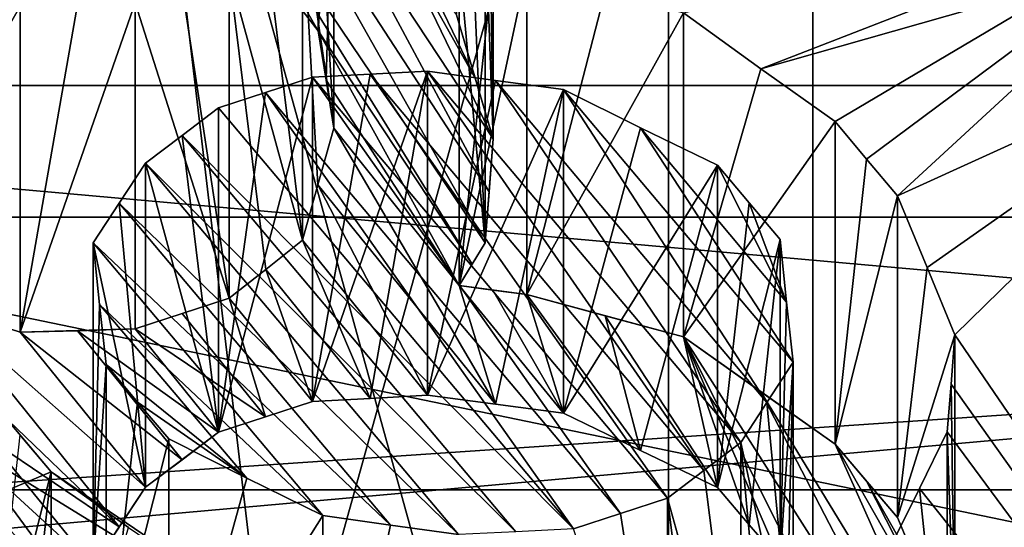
# Model space of a CAD drawing. Header units: millimetres. Extents: x -20 to 172, y -100 to 100.
# Tile 55 of 256: x 114.74 to 117.48, y -51.14 to -49.73. Entities that reach past the tile are written whole.
import ezdxf

# ---------------------------------------------------------------- set-up
doc = ezdxf.new("R2010")
doc.units = ezdxf.units.MM
doc.header["$LTSCALE"] = 37.722908
for name, color, linetype in [('1317', 7, 'CONTINUOUS'), ('1321', 7, 'CONTINUOUS'), ('1334', 7, 'CONTINUOUS'), ('1340', 7, 'CONTINUOUS'), ('1342', 7, 'CONTINUOUS'), ('1343', 7, 'CONTINUOUS'), ('1346', 7, 'CONTINUOUS'), ('1347', 7, 'CONTINUOUS'), ('2421', 7, 'CONTINUOUS'), ('2445', 7, 'CONTINUOUS'), ('2455', 7, 'CONTINUOUS'), ('2471', 7, 'CONTINUOUS'), ('2483', 7, 'CONTINUOUS'), ('2493', 7, 'CONTINUOUS'), ('3634', 7, 'CONTINUOUS'), ('3637', 7, 'CONTINUOUS'), ('3639', 7, 'CONTINUOUS'), ('3645', 7, 'CONTINUOUS'), ('3739', 7, 'CONTINUOUS'), ('3740', 7, 'CONTINUOUS'), ('3741', 7, 'CONTINUOUS'), ('3742', 7, 'CONTINUOUS'), ('3743', 7, 'CONTINUOUS'), ('3744', 7, 'CONTINUOUS'), ('3745', 7, 'CONTINUOUS'), ('3751', 7, 'CONTINUOUS'), ('3752', 7, 'CONTINUOUS'), ('3770', 7, 'CONTINUOUS'), ('3771', 7, 'CONTINUOUS'), ('3772', 7, 'CONTINUOUS'), ('3773', 7, 'CONTINUOUS'), ('3774', 7, 'CONTINUOUS'), ('3775', 7, 'CONTINUOUS'), ('3776', 7, 'CONTINUOUS'), ('3777', 7, 'CONTINUOUS'), ('3778', 7, 'CONTINUOUS'), ('3779', 7, 'CONTINUOUS'), ('3780', 7, 'CONTINUOUS'), ('3781', 7, 'CONTINUOUS'), ('3782', 7, 'CONTINUOUS'), ('3783', 7, 'CONTINUOUS'), ('3784', 7, 'CONTINUOUS'), ('3785', 7, 'CONTINUOUS'), ('3786', 7, 'CONTINUOUS'), ('3788', 7, 'CONTINUOUS'), ('3794', 7, 'CONTINUOUS'), ('3795', 7, 'CONTINUOUS'), ('3796', 7, 'CONTINUOUS'), ('3797', 7, 'CONTINUOUS'), ('3798', 7, 'CONTINUOUS'), ('3799', 7, 'CONTINUOUS'), ('3800', 7, 'CONTINUOUS'), ('3850', 7, 'CONTINUOUS'), ('4073', 7, 'CONTINUOUS'), ('4076', 7, 'CONTINUOUS')]:
    doc.layers.add(name, color=color, linetype=linetype)

msp = doc.modelspace()

# ---------------------------------------------------------------- linework, layer by layer
at = {"layer": '1317', "color": 7, "linetype": 'Continuous'}
msp.add_3dface([(120, -51.6423, -65.4471), (109.3935, -52.4456, -66.8384), (113.636, -50.3243, -63.1642), (120, -51.6423, -65.4471)], dxfattribs=at)
at = {"layer": '1321', "color": 7, "linetype": 'Continuous'}
for points in [[(113.636, -52.9224, -61.6642), (120, -54.2404, -63.9471), (113.636, -50.3243, -63.1642), (113.636, -52.9224, -61.6642)], [(120, -54.2404, -63.9471), (120, -51.6423, -65.4471), (113.636, -50.3243, -63.1642), (120, -54.2404, -63.9471)]]:
    msp.add_3dface(points, dxfattribs=at)
at = {"layer": '1334', "color": 7, "linetype": 'Continuous', "true_color": 0xf5f5f5}
for points in [[(115.875, -46.168, -49.9654), (111.75, -49.7404, -56.1529), (109.6088, -46.74, -50.956), (115.875, -46.168, -49.9654)], [(111.75, -49.7404, -56.1529), (115.875, -53.3127, -62.3404), (108, -49.7404, -56.1529), (111.75, -49.7404, -56.1529)], [(108, -49.7404, -56.1529), (115.875, -53.3127, -62.3404), (109.6088, -52.7408, -61.3497), (108, -49.7404, -56.1529)]]:
    msp.add_3dface(points, dxfattribs=at)
at = {"layer": '1340', "color": 7, "linetype": 'Continuous', "true_color": 0xf5f5f5}
for points in [[(120, -53.6186, -37.9138), (120, -43.7404, -43.617), (116.9428, -43.9306, -45.5452), (120, -53.6186, -37.9138)], [(116.9428, -43.9306, -45.5452), (114, -44.5442, -47.1529), (116.9428, -55.1934, -39.0427), (116.9428, -43.9306, -45.5452)], [(120, -53.6186, -37.9138), (116.9428, -43.9306, -45.5452), (116.9428, -55.1934, -39.0427), (120, -53.6186, -37.9138)], [(114, -44.5442, -47.1529), (114, -56.2789, -40.3779), (116.9428, -55.1934, -39.0427), (114, -44.5442, -47.1529)]]:
    msp.add_3dface(points, dxfattribs=at)
at = {"layer": '1342', "color": 7, "linetype": 'Continuous', "true_color": 0xf5f5f5}
for points in [[(114.0093, -62.0504, -53.0395), (116.5413, -63.3164, -55.2322), (113.0825, -50.8944, -55.4866), (114.0093, -62.0504, -53.0395)], [(113.0825, -50.8944, -55.4866), (116.5413, -63.3164, -55.2322), (116.5413, -53.8897, -60.6747), (113.0825, -50.8944, -55.4866)]]:
    msp.add_3dface(points, dxfattribs=at)
at = {"layer": '1343', "color": 7, "linetype": 'Continuous', "true_color": 0xf5f5f5}
for points in [[(113.0825, -60.321, -50.0441), (113.0825, -50.8944, -55.4866), (116.5413, -47.899, -50.2985), (113.0825, -60.321, -50.0441)], [(116.5413, -57.3257, -44.856), (113.0825, -60.321, -50.0441), (116.5413, -47.899, -50.2985), (116.5413, -57.3257, -44.856)], [(123.4587, -57.3257, -44.856), (116.5413, -57.3257, -44.856), (123.4587, -47.899, -50.2985), (123.4587, -57.3257, -44.856)], [(123.4587, -47.899, -50.2985), (116.5413, -57.3257, -44.856), (116.5413, -47.899, -50.2985), (123.4587, -47.899, -50.2985)]]:
    msp.add_3dface(points, dxfattribs=at)
at = {"layer": '1346', "color": 7, "linetype": 'Continuous', "true_color": 0xf5f5f5}
for points in [[(111.75, -49.7404, -56.1529), (115.875, -46.168, -49.9654), (113.0825, -50.8944, -55.4866), (111.75, -49.7404, -56.1529)], [(113.0825, -50.8944, -55.4866), (115.875, -46.168, -49.9654), (116.5413, -47.899, -50.2985), (113.0825, -50.8944, -55.4866)]]:
    msp.add_3dface(points, dxfattribs=at)
at = {"layer": '1347', "color": 7, "linetype": 'Continuous', "true_color": 0xf5f5f5}
for points in [[(115.875, -53.3127, -62.3404), (111.75, -49.7404, -56.1529), (116.5413, -53.8897, -60.6747), (115.875, -53.3127, -62.3404)], [(111.75, -49.7404, -56.1529), (113.0825, -50.8944, -55.4866), (116.5413, -53.8897, -60.6747), (111.75, -49.7404, -56.1529)]]:
    msp.add_3dface(points, dxfattribs=at)
at = {"layer": '2421', "color": 250, "linetype": 'Continuous', "true_color": 0x323232}
for points in [[(144.5, -55.9103, 76.8394), (144.5, -48.9821, 80.8394), (95.5, -48.9821, 80.8394), (144.5, -55.9103, 76.8394)], [(95.5, -55.9103, 76.8394), (144.5, -55.9103, 76.8394), (95.5, -48.9821, 80.8394), (95.5, -55.9103, 76.8394)]]:
    msp.add_3dface(points, dxfattribs=at)
at = {"layer": '2445', "color": 250, "linetype": 'Continuous', "true_color": 0x323232}
for points in [[(128.5, -49.9103, 66.4471), (111.5, -49.9103, 66.4471), (128.5, -42.9821, 70.4471), (128.5, -49.9103, 66.4471)], [(128.5, -42.9821, 70.4471), (111.5, -49.9103, 66.4471), (111.5, -42.9821, 70.4471), (128.5, -42.9821, 70.4471)]]:
    msp.add_3dface(points, dxfattribs=at)
at = {"layer": '2455', "color": 250, "linetype": 'Continuous', "true_color": 0x323232}
for points in [[(111.5, -49.9103, 66.4471), (128.5, -49.9103, 66.4471), (128.5, -51.4279, 66.2473), (111.5, -49.9103, 66.4471)], [(111.5, -51.4279, 66.2473), (111.5, -49.9103, 66.4471), (128.5, -51.4279, 66.2473), (111.5, -51.4279, 66.2473)]]:
    msp.add_3dface(points, dxfattribs=at)
at = {"layer": '2471', "color": 250, "linetype": 'Continuous', "true_color": 0x323232}
for points in [[(144.5, -48.9821, -80.8394), (144.5, -55.9103, -76.8394), (95.5, -55.9103, -76.8394), (144.5, -48.9821, -80.8394)], [(144.5, -48.9821, -80.8394), (95.5, -55.9103, -76.8394), (95.5, -48.9821, -80.8394), (144.5, -48.9821, -80.8394)]]:
    msp.add_3dface(points, dxfattribs=at)
at = {"layer": '2483', "color": 250, "linetype": 'Continuous', "true_color": 0x323232}
for points in [[(111.5, -42.9821, -70.4471), (111.5, -49.9103, -66.4471), (128.5, -49.9103, -66.4471), (111.5, -42.9821, -70.4471)], [(128.5, -42.9821, -70.4471), (111.5, -42.9821, -70.4471), (128.5, -49.9103, -66.4471), (128.5, -42.9821, -70.4471)]]:
    msp.add_3dface(points, dxfattribs=at)
at = {"layer": '2493', "color": 250, "linetype": 'Continuous', "true_color": 0x323232}
for points in [[(128.5, -49.9103, -66.4471), (111.5, -49.9103, -66.4471), (111.5, -51.4279, -66.2473), (128.5, -49.9103, -66.4471)], [(128.5, -49.9103, -66.4471), (111.5, -51.4279, -66.2473), (128.5, -51.4279, -66.2473), (128.5, -49.9103, -66.4471)]]:
    msp.add_3dface(points, dxfattribs=at)
at = {"layer": '3634', "color": 7, "linetype": 'Continuous', "true_color": 0xf5f5f5}
for points in [[(116.5832, -49.7074, 47.4776), (121.2415, -48.6011, 46.1946), (116.7982, -49.8632, 47.5998), (116.5832, -49.7074, 47.4776)], [(116.7982, -49.8632, 47.5998), (121.2415, -48.6011, 46.1946), (118.1181, -49.3505, 46.9333), (116.7982, -49.8632, 47.5998)], [(117.0046, -50.0104, 47.7186), (116.7982, -49.8632, 47.5998), (118.1181, -49.3505, 46.9333), (117.0046, -50.0104, 47.7186)], [(117.0925, -50.1151, 47.8138), (117.0046, -50.0104, 47.7186), (118.1181, -49.3505, 46.9333), (117.0925, -50.1151, 47.8138)], [(117.1789, -50.2172, 47.9079), (117.0925, -50.1151, 47.8138), (118.1181, -49.3505, 46.9333), (117.1789, -50.2172, 47.9079)], [(117.1789, -50.2172, 47.9079), (118.1181, -49.3505, 46.9333), (118.2164, -49.7448, 47.3093), (117.1789, -50.2172, 47.9079)], [(117.2607, -50.4163, 48.1071), (117.1789, -50.2172, 47.9079), (118.2164, -49.7448, 47.3093), (117.2607, -50.4163, 48.1071)], [(117.3385, -50.6034, 48.298), (117.2607, -50.4163, 48.1071), (118.2164, -49.7448, 47.3093), (117.3385, -50.6034, 48.298)], [(120, -54.5035, 53.4029), (117.3385, -50.6034, 48.298), (118.2164, -49.7448, 47.3093), (120, -54.5035, 53.4029)], [(117.3385, -50.6034, 48.298), (120, -54.5035, 53.4029), (117.3274, -50.7412, 48.4503), (117.3385, -50.6034, 48.298)], [(117.3274, -50.7412, 48.4503), (120, -54.5035, 53.4029), (117.3165, -50.8734, 48.5986), (117.3274, -50.7412, 48.4503)], [(114.6486, -50.7785, 49.0488), (114.8229, -50.9852, 49.2382), (113.6805, -51.4663, 50.1756), (114.6486, -50.7785, 49.0488)], [(114.7354, -50.8818, 49.1429), (114.8229, -50.9852, 49.2382), (114.6486, -50.7785, 49.0488), (114.7354, -50.8818, 49.1429)], [(117.3165, -50.8734, 48.5986), (120, -54.5035, 53.4029), (117.2395, -51.0311, 48.7872), (117.3165, -50.8734, 48.5986)], [(114.8229, -50.9852, 49.2382), (120, -54.5035, 53.4029), (113.6805, -51.4663, 50.1756), (114.8229, -50.9852, 49.2382)], [(115.0379, -51.14, 49.361), (120, -54.5035, 53.4029), (114.8229, -50.9852, 49.2382), (115.0379, -51.14, 49.361)], [(117.2395, -51.0311, 48.7872), (120, -54.5035, 53.4029), (117.1636, -51.1845, 48.9741), (117.2395, -51.0311, 48.7872)]]:
    msp.add_3dface(points, dxfattribs=at)
at = {"layer": '3637', "color": 7, "linetype": 'Continuous', "true_color": 0xf5f5f5}
for points in [[(115.7108, -49.8786, 47.8156), (115.8707, -49.8699, 47.7735), (116.6399, -50.9814, 48.826), (115.7108, -49.8786, 47.8156)], [(116.0595, -49.8961, 47.7628), (116.7422, -50.9035, 48.7203), (115.8707, -49.8699, 47.7735), (116.0595, -49.8961, 47.7628)], [(115.8707, -49.8699, 47.7735), (116.7422, -50.9035, 48.7203), (116.6399, -50.9814, 48.826), (115.8707, -49.8699, 47.7735)], [(115.4199, -49.9294, 47.9319), (115.5508, -49.8864, 47.8582), (116.4076, -51.1008, 49.0049), (115.4199, -49.9294, 47.9319)], [(115.5508, -49.8864, 47.8582), (115.7108, -49.8786, 47.8156), (116.5385, -51.0578, 48.9312), (115.5508, -49.8864, 47.8582)], [(116.4076, -51.1008, 49.0049), (115.5508, -49.8864, 47.8582), (116.5385, -51.0578, 48.9312), (116.4076, -51.1008, 49.0049)], [(116.5385, -51.0578, 48.9312), (115.7108, -49.8786, 47.8156), (116.6399, -50.9814, 48.826), (116.5385, -51.0578, 48.9312)], [(116.815, -50.7919, 48.5833), (116.7422, -50.9035, 48.7203), (116.0595, -49.8961, 47.7628), (116.815, -50.7919, 48.5833)], [(116.2487, -49.9212, 47.7526), (116.815, -50.7919, 48.5833), (116.0595, -49.8961, 47.7628), (116.2487, -49.9212, 47.7526)], [(116.8878, -50.6792, 48.447), (116.815, -50.7919, 48.5833), (116.2487, -49.9212, 47.7526), (116.8878, -50.6792, 48.447)], [(116.4633, -50.0275, 47.8234), (116.8878, -50.6792, 48.447), (116.2487, -49.9212, 47.7526), (116.4633, -50.0275, 47.8234)], [(115.289, -49.9717, 48.006), (115.4199, -49.9294, 47.9319), (116.2767, -51.1431, 49.079), (115.289, -49.9717, 48.006)], [(116.2767, -51.1431, 49.079), (115.4199, -49.9294, 47.9319), (116.4076, -51.1008, 49.0049), (116.2767, -51.1431, 49.079)], [(115.1872, -50.0492, 48.1112), (115.289, -49.9717, 48.006), (116.2767, -51.1431, 49.079), (115.1872, -50.0492, 48.1112)], [(116.87, -50.5126, 48.2682), (116.8878, -50.6792, 48.447), (116.4633, -50.0275, 47.8234), (116.87, -50.5126, 48.2682)], [(116.6774, -50.1316, 47.895), (116.87, -50.5126, 48.2682), (116.4633, -50.0275, 47.8234), (116.6774, -50.1316, 47.895)], [(115.0854, -50.1259, 48.2169), (115.1872, -50.0492, 48.1112), (116.1166, -51.1517, 49.1212), (115.0854, -50.1259, 48.2169)], [(116.1166, -51.1517, 49.1212), (115.1872, -50.0492, 48.1112), (116.2767, -51.1431, 49.079), (116.1166, -51.1517, 49.1212)], [(115.0126, -50.2374, 48.3539), (115.0854, -50.1259, 48.2169), (115.9569, -51.1595, 49.1637), (115.0126, -50.2374, 48.3539)], [(115.9569, -51.1595, 49.1637), (115.0854, -50.1259, 48.2169), (116.1166, -51.1517, 49.1212), (115.9569, -51.1595, 49.1637)], [(116.7655, -50.2365, 47.9905), (116.87, -50.5126, 48.2682), (116.6774, -50.1316, 47.895), (116.7655, -50.2365, 47.9905)], [(114.9398, -50.3479, 48.4917), (115.0126, -50.2374, 48.3539), (115.7678, -51.1332, 49.1745), (114.9398, -50.3479, 48.4917)], [(115.7678, -51.1332, 49.1745), (115.0126, -50.2374, 48.3539), (115.9569, -51.1595, 49.1637), (115.7678, -51.1332, 49.1745)], [(116.8517, -50.3383, 48.0843), (116.87, -50.5126, 48.2682), (116.7655, -50.2365, 47.9905), (116.8517, -50.3383, 48.0843)], [(114.958, -50.5194, 48.6746), (114.9398, -50.3479, 48.4917), (115.5789, -51.1059, 49.186), (114.958, -50.5194, 48.6746)], [(115.5789, -51.1059, 49.186), (114.9398, -50.3479, 48.4917), (115.7678, -51.1332, 49.1745), (115.5789, -51.1059, 49.186)], [(114.9758, -50.6863, 48.8557), (114.958, -50.5194, 48.6746), (115.3679, -51.0021, 49.1161), (114.9758, -50.6863, 48.8557)], [(115.3679, -51.0021, 49.1161), (114.958, -50.5194, 48.6746), (115.5789, -51.1059, 49.186), (115.3679, -51.0021, 49.1161)], [(115.0636, -50.7907, 48.9508), (114.9758, -50.6863, 48.8557), (115.3679, -51.0021, 49.1161), (115.0636, -50.7907, 48.9508)], [(115.1501, -50.893, 49.0451), (115.0636, -50.7907, 48.9508), (115.3679, -51.0021, 49.1161), (115.1501, -50.893, 49.0451)]]:
    msp.add_3dface(points, dxfattribs=at)
at = {"layer": '3639', "color": 7, "linetype": 'Continuous', "true_color": 0xf5f5f5}
for points in [[(114.4, -41.6338, 70.0708), (125.6, -50.2763, 65.0811), (119.9981, -41.001, 70.4362), (114.4, -41.6338, 70.0708)], [(114.4, -50.2763, 65.0811), (125.6, -50.2763, 65.0811), (114.4, -41.6338, 70.0708), (114.4, -50.2763, 65.0811)]]:
    msp.add_3dface(points, dxfattribs=at)
at = {"layer": '3645', "color": 7, "linetype": 'Continuous', "true_color": 0xf5f5f5}
for points in [[(125.6, -50.2763, 65.0811), (114.4, -50.2763, 65.0811), (114.4, -51.0351, 64.9812), (125.6, -50.2763, 65.0811)], [(125.6, -51.0351, 64.9812), (125.6, -50.2763, 65.0811), (114.4, -51.0351, 64.9812), (125.6, -51.0351, 64.9812)], [(114.4, -51.6423, 65.4471), (125.6, -51.6423, 65.4471), (125.6, -51.0351, 64.9812), (114.4, -51.6423, 65.4471)], [(114.4, -51.6423, 65.4471), (125.6, -51.0351, 64.9812), (114.4, -51.0351, 64.9812), (114.4, -51.6423, 65.4471)]]:
    msp.add_3dface(points, dxfattribs=at)
at = {"layer": '3739', "color": 7, "linetype": 'Continuous', "true_color": 0xf5f5f5}
for points in [[(115.9582, -49.5617, 47.4457), (116.0527, -49.5748, 47.4403), (115.9582, -50.4666, 46.9233), (115.9582, -49.5617, 47.4457)], [(116.0527, -49.5748, 47.4403), (116.1472, -49.5876, 47.4351), (115.9582, -50.4666, 46.9233), (116.0527, -49.5748, 47.4403)], [(116.1472, -49.5876, 47.4351), (116.1472, -50.4916, 46.9132), (115.9582, -50.4666, 46.9233), (116.1472, -49.5876, 47.4351)], [(115.9582, -50.4666, 46.9233), (116.1472, -50.4916, 46.9132), (116.0527, -50.4792, 46.9182), (115.9582, -50.4666, 46.9233)]]:
    msp.add_3dface(points, dxfattribs=at)
at = {"layer": '3740', "color": 7, "linetype": 'Continuous', "true_color": 0xf5f5f5}
for points in [[(116.1472, -49.5876, 47.4351), (116.3651, -49.6483, 47.4559), (116.1472, -50.4916, 46.9132), (116.1472, -49.5876, 47.4351)], [(116.3651, -49.6483, 47.4559), (116.5832, -49.7074, 47.4776), (116.1472, -50.4916, 46.9132), (116.3651, -49.6483, 47.4559)], [(116.1472, -50.4916, 46.9132), (116.5832, -49.7074, 47.4776), (116.5832, -50.6089, 46.9571), (116.1472, -50.4916, 46.9132)], [(116.1472, -50.4916, 46.9132), (116.5832, -50.6089, 46.9571), (116.3651, -50.5509, 46.9347), (116.1472, -50.4916, 46.9132)]]:
    msp.add_3dface(points, dxfattribs=at)
at = {"layer": '3741', "color": 7, "linetype": 'Continuous', "true_color": 0xf5f5f5}
for points in [[(116.5832, -49.7074, 47.4776), (116.7982, -49.8632, 47.5998), (116.5832, -50.6089, 46.9571), (116.5832, -49.7074, 47.4776)], [(116.7982, -49.8632, 47.5998), (117.0046, -50.0104, 47.7186), (116.5832, -50.6089, 46.9571), (116.7982, -49.8632, 47.5998)], [(116.5832, -50.6089, 46.9571), (117.0046, -50.0104, 47.7186), (117.0046, -50.9075, 47.2007), (116.5832, -50.6089, 46.9571)], [(116.5832, -50.6089, 46.9571), (117.0046, -50.9075, 47.2007), (116.7982, -50.7624, 47.0806), (116.5832, -50.6089, 46.9571)]]:
    msp.add_3dface(points, dxfattribs=at)
at = {"layer": '3742', "color": 7, "linetype": 'Continuous', "true_color": 0xf5f5f5}
for points in [[(117.0046, -50.0104, 47.7186), (117.0925, -50.1151, 47.8138), (117.0046, -50.9075, 47.2007), (117.0046, -50.0104, 47.7186)], [(117.0925, -50.1151, 47.8138), (117.1789, -50.2172, 47.9079), (117.0046, -50.9075, 47.2007), (117.0925, -50.1151, 47.8138)], [(117.0046, -50.9075, 47.2007), (117.1789, -50.2172, 47.9079), (117.1789, -51.1117, 47.3915), (117.0046, -50.9075, 47.2007)], [(117.0046, -50.9075, 47.2007), (117.1789, -51.1117, 47.3915), (117.0925, -51.0108, 47.2966), (117.0046, -50.9075, 47.2007)]]:
    msp.add_3dface(points, dxfattribs=at)
at = {"layer": '3743', "color": 7, "linetype": 'Continuous', "true_color": 0xf5f5f5}
for points in [[(117.1789, -50.2172, 47.9079), (117.2607, -50.4163, 48.1071), (117.1789, -51.1117, 47.3915), (117.1789, -50.2172, 47.9079)], [(117.2607, -50.4163, 48.1071), (117.3385, -50.6034, 48.298), (117.1789, -51.1117, 47.3915), (117.2607, -50.4163, 48.1071)], [(117.1789, -51.1117, 47.3915), (117.3385, -50.6034, 48.298), (117.3385, -51.4937, 47.784), (117.1789, -51.1117, 47.3915)], [(117.1789, -51.1117, 47.3915), (117.3385, -51.4937, 47.784), (117.2608, -51.3087, 47.592), (117.1789, -51.1117, 47.3915)]]:
    msp.add_3dface(points, dxfattribs=at)
at = {"layer": '3744', "color": 7, "linetype": 'Continuous', "true_color": 0xf5f5f5}
for points in [[(117.3385, -50.6034, 48.298), (117.3274, -50.7412, 48.4503), (117.3385, -51.4937, 47.784), (117.3385, -50.6034, 48.298)], [(117.3274, -50.7412, 48.4503), (117.3165, -50.8734, 48.5986), (117.3385, -51.4937, 47.784), (117.3274, -50.7412, 48.4503)], [(117.3385, -51.4937, 47.784), (117.3165, -50.8734, 48.5986), (117.3165, -51.7612, 48.0861), (117.3385, -51.4937, 47.784)]]:
    msp.add_3dface(points, dxfattribs=at)
at = {"layer": '3745', "color": 7, "linetype": 'Continuous', "true_color": 0xf5f5f5}
for points in [[(117.3165, -50.8734, 48.5986), (117.2395, -51.0311, 48.7872), (117.3165, -51.7612, 48.0861), (117.3165, -50.8734, 48.5986)], [(117.2395, -51.0311, 48.7872), (117.1636, -51.1845, 48.9741), (117.3165, -51.7612, 48.0861), (117.2395, -51.0311, 48.7872)]]:
    msp.add_3dface(points, dxfattribs=at)
at = {"layer": '3751', "color": 7, "linetype": 'Continuous', "true_color": 0xf5f5f5}
msp.add_3dface([(115.0379, -51.14, 49.361), (114.8229, -50.9852, 49.2382), (114.8229, -51.8797, 48.7217), (115.0379, -51.14, 49.361)], dxfattribs=at)
at = {"layer": '3752', "color": 7, "linetype": 'Continuous', "true_color": 0xf5f5f5}
for points in [[(114.8229, -50.9852, 49.2382), (114.7354, -50.8818, 49.1429), (114.6486, -51.6755, 48.5309), (114.8229, -50.9852, 49.2382)], [(114.8229, -50.9852, 49.2382), (114.6486, -51.6755, 48.5309), (114.7355, -51.7777, 48.6258), (114.8229, -50.9852, 49.2382)], [(114.8229, -51.8797, 48.7217), (114.8229, -50.9852, 49.2382), (114.7355, -51.7777, 48.6258), (114.8229, -51.8797, 48.7217)]]:
    msp.add_3dface(points, dxfattribs=at)
at = {"layer": '3770', "color": 7, "linetype": 'Continuous', "true_color": 0xf5f5f5}
for points in [[(115.9515, -49.7134, 46.19), (116.053, -49.1487, 47.0262), (116.053, -50.0582, 46.5011), (115.9515, -49.7134, 46.19)], [(115.9515, -49.7134, 46.19), (116.053, -50.0582, 46.5011), (116.0031, -49.8896, 46.3478), (115.9515, -49.7134, 46.19)]]:
    msp.add_3dface(points, dxfattribs=at)
at = {"layer": '3771', "color": 7, "linetype": 'Continuous', "true_color": 0xf5f5f5}
for points in [[(116.053, -49.1487, 47.0262), (116.0418, -49.2979, 47.1714), (116.053, -50.0582, 46.5011), (116.053, -49.1487, 47.0262)], [(116.0418, -49.2979, 47.1714), (116.031, -49.4419, 47.3135), (116.053, -50.0582, 46.5011), (116.0418, -49.2979, 47.1714)], [(116.053, -50.0582, 46.5011), (116.031, -49.4419, 47.3135), (116.031, -50.3479, 46.7904), (116.053, -50.0582, 46.5011)], [(116.053, -50.0582, 46.5011), (116.031, -50.3479, 46.7904), (116.0418, -50.2057, 46.6474), (116.053, -50.0582, 46.5011)]]:
    msp.add_3dface(points, dxfattribs=at)
at = {"layer": '3772', "color": 7, "linetype": 'Continuous', "true_color": 0xf5f5f5}
for points in [[(116.031, -49.4419, 47.3135), (115.9946, -49.5019, 47.3794), (116.031, -50.3479, 46.7904), (116.031, -49.4419, 47.3135)], [(115.9946, -49.5019, 47.3794), (115.9582, -49.5617, 47.4457), (116.031, -50.3479, 46.7904), (115.9946, -49.5019, 47.3794)], [(115.9582, -49.5617, 47.4457), (115.9582, -50.4666, 46.9233), (116.031, -50.3479, 46.7904), (115.9582, -49.5617, 47.4457)], [(116.031, -50.3479, 46.7904), (115.9582, -50.4666, 46.9233), (115.9946, -50.4073, 46.8567), (116.031, -50.3479, 46.7904)]]:
    msp.add_3dface(points, dxfattribs=at)
at = {"layer": '3773', "color": 7, "linetype": 'Continuous', "true_color": 0xf5f5f5}
for points in [[(116.6399, -50.9814, 48.826), (116.7422, -50.9035, 48.7203), (116.7422, -51.7923, 48.2072), (116.6399, -50.9814, 48.826)], [(116.5385, -51.0578, 48.9312), (116.6399, -50.9814, 48.826), (116.7422, -51.7923, 48.2072), (116.5385, -51.0578, 48.9312)], [(116.5385, -51.0578, 48.9312), (116.7422, -51.7923, 48.2072), (116.6399, -51.8697, 48.3131), (116.5385, -51.0578, 48.9312)], [(116.5385, -51.9457, 48.4186), (116.5385, -51.0578, 48.9312), (116.6399, -51.8697, 48.3131), (116.5385, -51.9457, 48.4186)]]:
    msp.add_3dface(points, dxfattribs=at)
at = {"layer": '3774', "color": 7, "linetype": 'Continuous', "true_color": 0xf5f5f5}
for points in [[(116.815, -50.7919, 48.5833), (116.8878, -50.6792, 48.447), (116.8878, -51.5697, 47.9328), (116.815, -50.7919, 48.5833)], [(116.7422, -50.9035, 48.7203), (116.815, -50.7919, 48.5833), (116.8878, -51.5697, 47.9328), (116.7422, -50.9035, 48.7203)], [(116.7422, -51.7923, 48.2072), (116.7422, -50.9035, 48.7203), (116.815, -51.6815, 48.0697), (116.7422, -51.7923, 48.2072)], [(116.7422, -50.9035, 48.7203), (116.8878, -51.5697, 47.9328), (116.815, -51.6815, 48.0697), (116.7422, -50.9035, 48.7203)]]:
    msp.add_3dface(points, dxfattribs=at)
at = {"layer": '3775', "color": 7, "linetype": 'Continuous', "true_color": 0xf5f5f5}
for points in [[(116.87, -50.5126, 48.2682), (116.8517, -50.3383, 48.0843), (116.8517, -51.2323, 47.5682), (116.87, -50.5126, 48.2682)], [(116.8878, -50.6792, 48.447), (116.87, -50.5126, 48.2682), (116.8517, -51.2323, 47.5682), (116.8878, -50.6792, 48.447)], [(116.8878, -50.6792, 48.447), (116.8517, -51.2323, 47.5682), (116.8701, -51.405, 47.7533), (116.8878, -50.6792, 48.447)], [(116.8878, -51.5697, 47.9328), (116.8878, -50.6792, 48.447), (116.8701, -51.405, 47.7533), (116.8878, -51.5697, 47.9328)]]:
    msp.add_3dface(points, dxfattribs=at)
at = {"layer": '3776', "color": 7, "linetype": 'Continuous', "true_color": 0xf5f5f5}
for points in [[(116.7655, -50.2365, 47.9905), (116.6774, -50.1316, 47.895), (116.6774, -51.0282, 47.3774), (116.7655, -50.2365, 47.9905)], [(116.8517, -50.3383, 48.0843), (116.7655, -50.2365, 47.9905), (116.6774, -51.0282, 47.3774), (116.8517, -50.3383, 48.0843)], [(116.8517, -50.3383, 48.0843), (116.6774, -51.0282, 47.3774), (116.7656, -51.1318, 47.4737), (116.8517, -50.3383, 48.0843)], [(116.8517, -51.2323, 47.5682), (116.8517, -50.3383, 48.0843), (116.7656, -51.1318, 47.4737), (116.8517, -51.2323, 47.5682)]]:
    msp.add_3dface(points, dxfattribs=at)
at = {"layer": '3777', "color": 7, "linetype": 'Continuous', "true_color": 0xf5f5f5}
for points in [[(116.4633, -50.0275, 47.8234), (116.2487, -49.9212, 47.7526), (116.2487, -50.8212, 47.233), (116.4633, -50.0275, 47.8234)], [(116.6774, -50.1316, 47.895), (116.4633, -50.0275, 47.8234), (116.2487, -50.8212, 47.233), (116.6774, -50.1316, 47.895)], [(116.6774, -50.1316, 47.895), (116.2487, -50.8212, 47.233), (116.4633, -50.9257, 47.3047), (116.6774, -50.1316, 47.895)], [(116.6774, -51.0282, 47.3774), (116.6774, -50.1316, 47.895), (116.4633, -50.9257, 47.3047), (116.6774, -51.0282, 47.3774)]]:
    msp.add_3dface(points, dxfattribs=at)
at = {"layer": '3778', "color": 7, "linetype": 'Continuous', "true_color": 0xf5f5f5}
for points in [[(116.0595, -49.8961, 47.7628), (115.8707, -49.8699, 47.7735), (115.8707, -50.7716, 47.253), (116.0595, -49.8961, 47.7628)], [(116.2487, -49.9212, 47.7526), (116.0595, -49.8961, 47.7628), (115.8707, -50.7716, 47.253), (116.2487, -49.9212, 47.7526)], [(116.2487, -49.9212, 47.7526), (115.8707, -50.7716, 47.253), (116.0595, -50.7969, 47.2427), (116.2487, -49.9212, 47.7526)], [(116.2487, -50.8212, 47.233), (116.2487, -49.9212, 47.7526), (116.0595, -50.7969, 47.2427), (116.2487, -50.8212, 47.233)]]:
    msp.add_3dface(points, dxfattribs=at)
at = {"layer": '3779', "color": 7, "linetype": 'Continuous', "true_color": 0xf5f5f5}
for points in [[(115.8707, -49.8699, 47.7735), (115.7108, -49.8786, 47.8156), (115.5508, -50.7889, 47.3371), (115.8707, -49.8699, 47.7735)], [(115.8707, -49.8699, 47.7735), (115.5508, -50.7889, 47.3371), (115.7108, -50.7807, 47.2948), (115.8707, -49.8699, 47.7735)], [(115.8707, -50.7716, 47.253), (115.8707, -49.8699, 47.7735), (115.7108, -50.7807, 47.2948), (115.8707, -50.7716, 47.253)], [(115.7108, -49.8786, 47.8156), (115.5508, -49.8864, 47.8582), (115.5508, -50.7889, 47.3371), (115.7108, -49.8786, 47.8156)]]:
    msp.add_3dface(points, dxfattribs=at)
at = {"layer": '3780', "color": 7, "linetype": 'Continuous', "true_color": 0xf5f5f5}
for points in [[(115.5508, -49.8864, 47.8582), (115.4199, -49.9294, 47.9319), (115.289, -50.8742, 47.4849), (115.5508, -49.8864, 47.8582)], [(115.5508, -50.7889, 47.3371), (115.5508, -49.8864, 47.8582), (115.289, -50.8742, 47.4849), (115.5508, -50.7889, 47.3371)], [(115.4199, -49.9294, 47.9319), (115.289, -49.9717, 48.006), (115.289, -50.8742, 47.4849), (115.4199, -49.9294, 47.9319)], [(115.5508, -50.7889, 47.3371), (115.289, -50.8742, 47.4849), (115.4199, -50.8319, 47.4108), (115.5508, -50.7889, 47.3371)]]:
    msp.add_3dface(points, dxfattribs=at)
at = {"layer": '3781', "color": 7, "linetype": 'Continuous', "true_color": 0xf5f5f5}
for points in [[(115.289, -49.9717, 48.006), (115.1872, -50.0492, 48.1112), (115.289, -50.8742, 47.4849), (115.289, -49.9717, 48.006)], [(115.1872, -50.0492, 48.1112), (115.0854, -50.1259, 48.2169), (115.289, -50.8742, 47.4849), (115.1872, -50.0492, 48.1112)], [(115.289, -50.8742, 47.4849), (115.0854, -50.1259, 48.2169), (115.0854, -51.0276, 47.6964), (115.289, -50.8742, 47.4849)], [(115.289, -50.8742, 47.4849), (115.0854, -51.0276, 47.6964), (115.1872, -50.9513, 47.5904), (115.289, -50.8742, 47.4849)]]:
    msp.add_3dface(points, dxfattribs=at)
at = {"layer": '3782', "color": 7, "linetype": 'Continuous', "true_color": 0xf5f5f5}
for points in [[(115.0854, -50.1259, 48.2169), (115.0126, -50.2374, 48.3539), (115.0854, -51.0276, 47.6964), (115.0854, -50.1259, 48.2169)], [(115.0126, -50.2374, 48.3539), (114.9398, -50.3479, 48.4917), (115.0854, -51.0276, 47.6964), (115.0126, -50.2374, 48.3539)], [(115.0854, -51.0276, 47.6964), (114.9398, -50.3479, 48.4917), (114.9398, -51.2479, 47.9721), (115.0854, -51.0276, 47.6964)], [(115.0854, -51.0276, 47.6964), (114.9398, -51.2479, 47.9721), (115.0126, -51.1382, 47.8338), (115.0854, -51.0276, 47.6964)]]:
    msp.add_3dface(points, dxfattribs=at)
at = {"layer": '3783', "color": 7, "linetype": 'Continuous', "true_color": 0xf5f5f5}
for points in [[(114.9398, -50.3479, 48.4917), (114.958, -50.5194, 48.6746), (114.9398, -51.2479, 47.9721), (114.9398, -50.3479, 48.4917)], [(114.958, -50.5194, 48.6746), (114.9758, -50.6863, 48.8557), (114.9398, -51.2479, 47.9721), (114.958, -50.5194, 48.6746)], [(114.9398, -51.2479, 47.9721), (114.9758, -50.6863, 48.8557), (114.9758, -51.5828, 48.3381), (114.9398, -51.2479, 47.9721)]]:
    msp.add_3dface(points, dxfattribs=at)
at = {"layer": '3784', "color": 7, "linetype": 'Continuous', "true_color": 0xf5f5f5}
for points in [[(114.9758, -50.6863, 48.8557), (115.0636, -50.7907, 48.9508), (114.9758, -51.5828, 48.3381), (114.9758, -50.6863, 48.8557)], [(115.0636, -50.7907, 48.9508), (115.1501, -50.893, 49.0451), (114.9758, -51.5828, 48.3381), (115.0636, -50.7907, 48.9508)], [(114.9758, -51.5828, 48.3381), (115.1501, -50.893, 49.0451), (115.1501, -51.787, 48.5289), (114.9758, -51.5828, 48.3381)]]:
    msp.add_3dface(points, dxfattribs=at)
at = {"layer": '3785', "color": 7, "linetype": 'Continuous', "true_color": 0xf5f5f5}
for points in [[(115.1501, -50.893, 49.0451), (115.3679, -51.0021, 49.1161), (115.1501, -51.787, 48.5289), (115.1501, -50.893, 49.0451)], [(115.3679, -51.0021, 49.1161), (115.5789, -51.1059, 49.186), (115.1501, -51.787, 48.5289), (115.3679, -51.0021, 49.1161)], [(115.1501, -51.787, 48.5289), (115.5789, -51.1059, 49.186), (115.5789, -51.9964, 48.6718), (115.1501, -51.787, 48.5289)]]:
    msp.add_3dface(points, dxfattribs=at)
at = {"layer": '3786', "color": 7, "linetype": 'Continuous', "true_color": 0xf5f5f5}
for points in [[(115.5789, -51.1059, 49.186), (115.7678, -51.1332, 49.1745), (115.5789, -51.9964, 48.6718), (115.5789, -51.1059, 49.186)], [(115.7678, -51.1332, 49.1745), (115.9569, -51.1595, 49.1637), (115.5789, -51.9964, 48.6718), (115.7678, -51.1332, 49.1745)]]:
    msp.add_3dface(points, dxfattribs=at)
at = {"layer": '3788', "color": 7, "linetype": 'Continuous', "true_color": 0xf5f5f5}
for points in [[(116.4076, -51.1008, 49.0049), (116.5385, -51.0578, 48.9312), (116.5385, -51.9457, 48.4186), (116.4076, -51.1008, 49.0049)], [(116.2767, -51.1431, 49.079), (116.4076, -51.1008, 49.0049), (116.5385, -51.9457, 48.4186), (116.2767, -51.1431, 49.079)]]:
    msp.add_3dface(points, dxfattribs=at)
at = {"layer": '3794', "color": 7, "linetype": 'Continuous', "true_color": 0xf5f5f5}
for points in [[(114.5185, -49.6174, 47.8373), (114.7368, -49.6888, 47.8519), (114.3007, -50.4556, 47.2976), (114.5185, -49.6174, 47.8373)], [(114.3007, -50.4556, 47.2976), (114.7368, -49.6888, 47.8519), (114.7368, -50.5966, 47.3278), (114.3007, -50.4556, 47.2976)], [(114.3007, -50.4556, 47.2976), (114.7368, -50.5966, 47.3278), (114.5183, -50.5268, 47.3122), (114.3007, -50.4556, 47.2976)]]:
    msp.add_3dface(points, dxfattribs=at)
at = {"layer": '3795', "color": 7, "linetype": 'Continuous', "true_color": 0xf5f5f5}
for points in [[(114.8968, -49.685, 47.807), (115.0566, -49.6803, 47.7626), (114.7368, -50.5966, 47.3278), (114.8968, -49.685, 47.807)], [(114.7368, -50.5966, 47.3278), (115.0566, -49.6803, 47.7626), (115.0566, -50.5869, 47.2392), (114.7368, -50.5966, 47.3278)], [(114.7368, -49.6888, 47.8519), (114.8968, -49.685, 47.807), (114.7368, -50.5966, 47.3278), (114.7368, -49.6888, 47.8519)], [(114.7368, -50.5966, 47.3278), (115.0566, -50.5869, 47.2392), (114.8968, -50.5922, 47.2832), (114.7368, -50.5966, 47.3278)]]:
    msp.add_3dface(points, dxfattribs=at)
at = {"layer": '3796', "color": 7, "linetype": 'Continuous', "true_color": 0xf5f5f5}
for points in [[(115.1876, -49.638, 47.6884), (115.3184, -49.595, 47.6148), (115.3184, -50.5016, 47.0914), (115.1876, -49.638, 47.6884)], [(115.0566, -49.6803, 47.7626), (115.1876, -49.638, 47.6884), (115.3184, -50.5016, 47.0914), (115.0566, -49.6803, 47.7626)], [(115.0566, -50.5869, 47.2392), (115.0566, -49.6803, 47.7626), (115.3184, -50.5016, 47.0914), (115.0566, -50.5869, 47.2392)], [(115.0566, -50.5869, 47.2392), (115.3184, -50.5016, 47.0914), (115.1876, -50.5446, 47.165), (115.0566, -50.5869, 47.2392)]]:
    msp.add_3dface(points, dxfattribs=at)
at = {"layer": '3797', "color": 7, "linetype": 'Continuous', "true_color": 0xf5f5f5}
for points in [[(115.4203, -49.5143, 47.5113), (115.5221, -49.4328, 47.4085), (115.5221, -50.3406, 46.8844), (115.4203, -49.5143, 47.5113)], [(115.3184, -49.595, 47.6148), (115.4203, -49.5143, 47.5113), (115.5221, -50.3406, 46.8844), (115.3184, -49.595, 47.6148)], [(115.3184, -50.5016, 47.0914), (115.3184, -49.595, 47.6148), (115.4203, -50.4215, 46.9876), (115.3184, -50.5016, 47.0914)], [(115.3184, -49.595, 47.6148), (115.5221, -50.3406, 46.8844), (115.4203, -50.4215, 46.9876), (115.3184, -49.595, 47.6148)]]:
    msp.add_3dface(points, dxfattribs=at)
at = {"layer": '3798', "color": 7, "linetype": 'Continuous', "true_color": 0xf5f5f5}
for points in [[(115.5659, -49.2758, 47.2458), (115.6096, -49.1177, 47.0846), (115.6096, -50.0289, 46.5585), (115.5659, -49.2758, 47.2458)], [(115.5221, -49.4328, 47.4085), (115.5659, -49.2758, 47.2458), (115.6096, -50.0289, 46.5585), (115.5221, -49.4328, 47.4085)], [(115.5221, -50.3406, 46.8844), (115.5221, -49.4328, 47.4085), (115.5656, -50.1865, 46.722), (115.5221, -50.3406, 46.8844)], [(115.5221, -49.4328, 47.4085), (115.6096, -50.0289, 46.5585), (115.5656, -50.1865, 46.722), (115.5221, -49.4328, 47.4085)]]:
    msp.add_3dface(points, dxfattribs=at)
at = {"layer": '3799', "color": 7, "linetype": 'Continuous', "true_color": 0xf5f5f5}
for points in [[(115.588, -48.9818, 46.9605), (115.5662, -48.8435, 46.8357), (115.5662, -49.7583, 46.3075), (115.588, -48.9818, 46.9605)], [(115.6096, -49.1177, 47.0846), (115.588, -48.9818, 46.9605), (115.5662, -49.7583, 46.3075), (115.6096, -49.1177, 47.0846)], [(115.6096, -49.1177, 47.0846), (115.5662, -49.7583, 46.3075), (115.588, -49.8948, 46.4333), (115.6096, -49.1177, 47.0846)], [(115.6096, -50.0289, 46.5585), (115.6096, -49.1177, 47.0846), (115.588, -49.8948, 46.4333), (115.6096, -50.0289, 46.5585)]]:
    msp.add_3dface(points, dxfattribs=at)
at = {"layer": '3800', "color": 7, "linetype": 'Continuous', "true_color": 0xf5f5f5}
msp.add_3dface([(115.5662, -49.7583, 46.3075), (115.5662, -48.8435, 46.8357), (115.5084, -49.6834, 46.2485), (115.5662, -49.7583, 46.3075)], dxfattribs=at)
at = {"layer": '3850', "color": 7, "linetype": 'Continuous', "true_color": 0xf5f5f5}
for points in [[(115.17, -49.0696, 45.7564), (115.3558, -49.1511, 45.79), (116.031, -50.3479, 46.7904), (115.17, -49.0696, 45.7564)], [(115.17, -49.0696, 45.7564), (116.031, -50.3479, 46.7904), (115.9946, -50.4073, 46.8567), (115.17, -49.0696, 45.7564)], [(115.17, -49.0696, 45.7564), (115.9946, -50.4073, 46.8567), (115.5662, -49.7583, 46.3075), (115.17, -49.0696, 45.7564)], [(115.17, -49.0696, 45.7564), (115.5662, -49.7583, 46.3075), (115.5084, -49.6834, 46.2485), (115.17, -49.0696, 45.7564)], [(115.3558, -49.1511, 45.79), (115.5671, -49.3209, 45.9006), (116.0418, -50.2057, 46.6474), (115.3558, -49.1511, 45.79)], [(116.031, -50.3479, 46.7904), (115.3558, -49.1511, 45.79), (116.0418, -50.2057, 46.6474), (116.031, -50.3479, 46.7904)], [(115.5671, -49.3209, 45.9006), (115.7772, -49.4872, 46.0119), (116.053, -50.0582, 46.5011), (115.5671, -49.3209, 45.9006)], [(115.5671, -49.3209, 45.9006), (116.053, -50.0582, 46.5011), (116.0418, -50.2057, 46.6474), (115.5671, -49.3209, 45.9006)], [(115.7772, -49.4872, 46.0119), (115.8642, -49.6006, 46.1007), (116.0031, -49.8896, 46.3478), (115.7772, -49.4872, 46.0119)], [(116.053, -50.0582, 46.5011), (115.7772, -49.4872, 46.0119), (116.0031, -49.8896, 46.3478), (116.053, -50.0582, 46.5011)], [(115.8642, -49.6006, 46.1007), (115.9515, -49.7134, 46.19), (116.0031, -49.8896, 46.3478), (115.8642, -49.6006, 46.1007)], [(115.9946, -50.4073, 46.8567), (115.9582, -50.4666, 46.9233), (115.5662, -49.7583, 46.3075), (115.9946, -50.4073, 46.8567)], [(115.5662, -49.7583, 46.3075), (115.9582, -50.4666, 46.9233), (115.588, -49.8948, 46.4333), (115.5662, -49.7583, 46.3075)], [(115.9582, -50.4666, 46.9233), (115.6096, -50.0289, 46.5585), (115.588, -49.8948, 46.4333), (115.9582, -50.4666, 46.9233)], [(115.6096, -50.0289, 46.5585), (116.0595, -50.7969, 47.2427), (115.5656, -50.1865, 46.722), (115.6096, -50.0289, 46.5585)], [(115.9582, -50.4666, 46.9233), (116.0595, -50.7969, 47.2427), (115.6096, -50.0289, 46.5585), (115.9582, -50.4666, 46.9233)], [(115.8707, -50.7716, 47.253), (115.5221, -50.3406, 46.8844), (115.5656, -50.1865, 46.722), (115.8707, -50.7716, 47.253)], [(116.0595, -50.7969, 47.2427), (115.8707, -50.7716, 47.253), (115.5656, -50.1865, 46.722), (116.0595, -50.7969, 47.2427)], [(115.5221, -50.3406, 46.8844), (115.7108, -50.7807, 47.2948), (115.4203, -50.4215, 46.9876), (115.5221, -50.3406, 46.8844)], [(115.8707, -50.7716, 47.253), (115.7108, -50.7807, 47.2948), (115.5221, -50.3406, 46.8844), (115.8707, -50.7716, 47.253)], [(115.5508, -50.7889, 47.3371), (115.3184, -50.5016, 47.0914), (115.4203, -50.4215, 46.9876), (115.5508, -50.7889, 47.3371)], [(115.7108, -50.7807, 47.2948), (115.5508, -50.7889, 47.3371), (115.4203, -50.4215, 46.9876), (115.7108, -50.7807, 47.2948)], [(115.0126, -51.1382, 47.8338), (114.6493, -50.8933, 47.6623), (114.3007, -50.4556, 47.2976), (115.0126, -51.1382, 47.8338)], [(115.0126, -51.1382, 47.8338), (114.3007, -50.4556, 47.2976), (114.5183, -50.5268, 47.3122), (115.0126, -51.1382, 47.8338)], [(115.9582, -50.4666, 46.9233), (116.0527, -50.4792, 46.9182), (116.2487, -50.8212, 47.233), (115.9582, -50.4666, 46.9233)], [(115.9582, -50.4666, 46.9233), (116.2487, -50.8212, 47.233), (116.0595, -50.7969, 47.2427), (115.9582, -50.4666, 46.9233)], [(115.3184, -50.5016, 47.0914), (115.4199, -50.8319, 47.4108), (115.1876, -50.5446, 47.165), (115.3184, -50.5016, 47.0914)], [(115.5508, -50.7889, 47.3371), (115.4199, -50.8319, 47.4108), (115.3184, -50.5016, 47.0914), (115.5508, -50.7889, 47.3371)], [(116.0527, -50.4792, 46.9182), (116.1472, -50.4916, 46.9132), (116.2487, -50.8212, 47.233), (116.0527, -50.4792, 46.9182)], [(116.1472, -50.4916, 46.9132), (116.3651, -50.5509, 46.9347), (116.4633, -50.9257, 47.3047), (116.1472, -50.4916, 46.9132)], [(116.2487, -50.8212, 47.233), (116.1472, -50.4916, 46.9132), (116.4633, -50.9257, 47.3047), (116.2487, -50.8212, 47.233)], [(115.0854, -51.0276, 47.6964), (115.0126, -51.1382, 47.8338), (114.5183, -50.5268, 47.3122), (115.0854, -51.0276, 47.6964)], [(114.7368, -50.5966, 47.3278), (115.0854, -51.0276, 47.6964), (114.5183, -50.5268, 47.3122), (114.7368, -50.5966, 47.3278)], [(115.4199, -50.8319, 47.4108), (115.0566, -50.5869, 47.2392), (115.1876, -50.5446, 47.165), (115.4199, -50.8319, 47.4108)], [(116.3651, -50.5509, 46.9347), (116.5832, -50.6089, 46.9571), (116.6774, -51.0282, 47.3774), (116.3651, -50.5509, 46.9347)], [(116.3651, -50.5509, 46.9347), (116.6774, -51.0282, 47.3774), (116.4633, -50.9257, 47.3047), (116.3651, -50.5509, 46.9347)], [(115.1872, -50.9513, 47.5904), (114.7368, -50.5966, 47.3278), (114.8968, -50.5922, 47.2832), (115.1872, -50.9513, 47.5904)], [(115.1872, -50.9513, 47.5904), (115.0854, -51.0276, 47.6964), (114.7368, -50.5966, 47.3278), (115.1872, -50.9513, 47.5904)], [(115.0566, -50.5869, 47.2392), (115.289, -50.8742, 47.4849), (114.8968, -50.5922, 47.2832), (115.0566, -50.5869, 47.2392)], [(115.289, -50.8742, 47.4849), (115.1872, -50.9513, 47.5904), (114.8968, -50.5922, 47.2832), (115.289, -50.8742, 47.4849)], [(115.4199, -50.8319, 47.4108), (115.289, -50.8742, 47.4849), (115.0566, -50.5869, 47.2392), (115.4199, -50.8319, 47.4108)], [(116.5832, -50.6089, 46.9571), (116.7982, -50.7624, 47.0806), (117.3165, -51.7612, 48.0861), (116.5832, -50.6089, 46.9571)], [(116.5832, -50.6089, 46.9571), (117.3165, -51.7612, 48.0861), (117.2395, -51.9176, 48.2754), (116.5832, -50.6089, 46.9571)], [(116.5832, -50.6089, 46.9571), (117.2395, -51.9176, 48.2754), (116.8517, -51.2323, 47.5682), (116.5832, -50.6089, 46.9571)], [(116.5832, -50.6089, 46.9571), (116.8517, -51.2323, 47.5682), (116.7656, -51.1318, 47.4737), (116.5832, -50.6089, 46.9571)], [(116.6774, -51.0282, 47.3774), (116.5832, -50.6089, 46.9571), (116.7656, -51.1318, 47.4737), (116.6774, -51.0282, 47.3774)], [(116.7982, -50.7624, 47.0806), (117.0046, -50.9075, 47.2007), (117.3274, -51.6301, 47.9371), (116.7982, -50.7624, 47.0806)], [(117.3165, -51.7612, 48.0861), (116.7982, -50.7624, 47.0806), (117.3274, -51.6301, 47.9371), (117.3165, -51.7612, 48.0861)], [(114.6129, -50.9485, 47.731), (114.6493, -50.8933, 47.6623), (114.9398, -51.2479, 47.9721), (114.6129, -50.9485, 47.731)], [(114.9398, -51.2479, 47.9721), (114.6493, -50.8933, 47.6623), (115.0126, -51.1382, 47.8338), (114.9398, -51.2479, 47.9721)], [(117.0046, -50.9075, 47.2007), (117.0925, -51.0108, 47.2966), (117.3385, -51.4937, 47.784), (117.0046, -50.9075, 47.2007)], [(117.0046, -50.9075, 47.2007), (117.3385, -51.4937, 47.784), (117.3274, -51.6301, 47.9371), (117.0046, -50.9075, 47.2007)], [(114.5765, -51.0036, 47.8), (114.6129, -50.9485, 47.731), (114.958, -51.4177, 48.1561), (114.5765, -51.0036, 47.8)], [(114.6129, -50.9485, 47.731), (114.9398, -51.2479, 47.9721), (114.958, -51.4177, 48.1561), (114.6129, -50.9485, 47.731)], [(114.5324, -51.1494, 47.9706), (114.5765, -51.0036, 47.8), (114.958, -51.4177, 48.1561), (114.5324, -51.1494, 47.9706)], [(117.0925, -51.0108, 47.2966), (117.1789, -51.1117, 47.3915), (117.2608, -51.3087, 47.592), (117.0925, -51.0108, 47.2966)], [(117.3385, -51.4937, 47.784), (117.0925, -51.0108, 47.2966), (117.2608, -51.3087, 47.592), (117.3385, -51.4937, 47.784)]]:
    msp.add_3dface(points, dxfattribs=at)
at = {"layer": '4073', "color": 7, "linetype": 'Continuous', "true_color": 0xf5f5f5}
for points in [[(120, -41.4199, -51.7414), (114.3575, -42.5882, -53.7649), (120, -90.2675, -23.5389), (120, -41.4199, -51.7414)], [(120, -90.2675, -23.5389), (114.3575, -42.5882, -53.7649), (114.3566, -91.4363, -25.5633), (120, -90.2675, -23.5389)]]:
    msp.add_3dface(points, dxfattribs=at)
at = {"layer": '4076', "color": 7, "linetype": 'Continuous', "true_color": 0xf5f5f5}
for points in [[(114.3575, -48.2323, -63.5408), (120, -49.4006, -65.5643), (114.3566, -97.0797, -35.338), (114.3575, -48.2323, -63.5408)], [(114.3566, -97.0797, -35.338), (120, -49.4006, -65.5643), (120, -98.2485, -37.3624), (114.3566, -97.0797, -35.338)]]:
    msp.add_3dface(points, dxfattribs=at)

doc.saveas('drawing.dxf')
